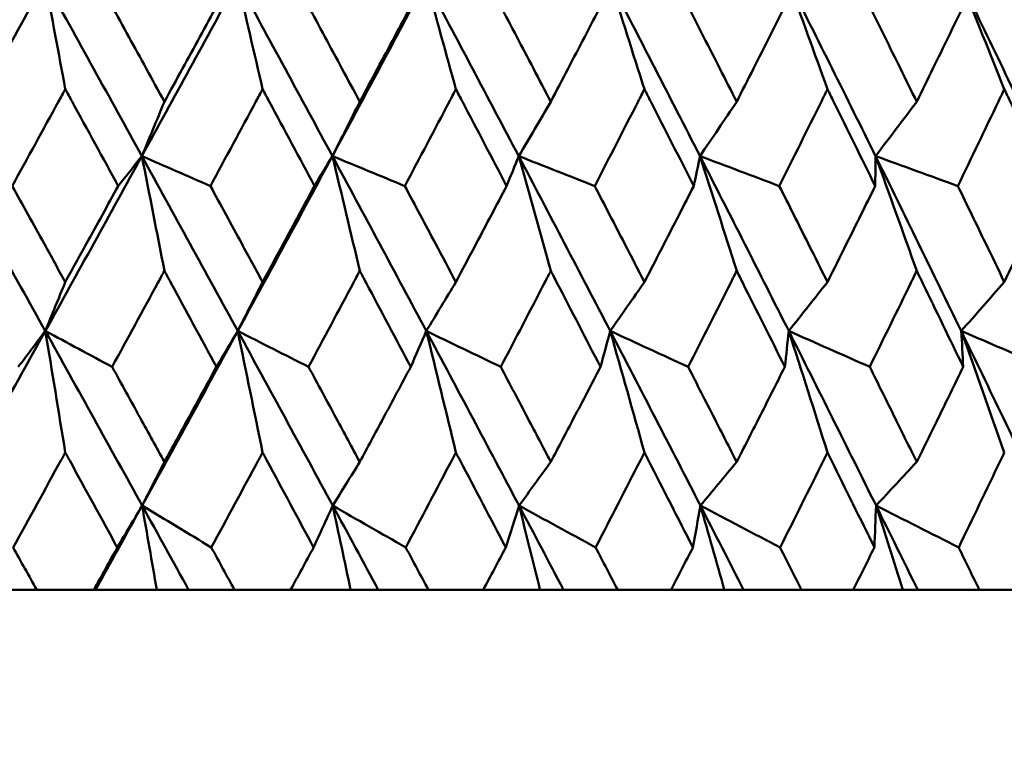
# Model space of a CAD drawing. Header units: millimetres. Extents: x 123 to 2417, y 726 to 3130.
# Tile 104 of 244: x 973.53 to 979.56, y 949.31 to 953.8. Entities that reach past the tile are written whole.
import ezdxf

# ---------------------------------------------------------------- set-up
doc = ezdxf.new("R2010")
doc.units = ezdxf.units.MM
doc.header["$LTSCALE"] = 12
doc.layers.add('Widoczne (ISO)', color=7, linetype='Continuous', lineweight=50)

msp = doc.modelspace()

# ---------------------------------------------------------------- linework, layer by layer
at = {"layer": 'Widoczne (ISO)'}
for p, q in [((973.6375, 950.3133), (973.384, 950.3133)), ((973.6375, 950.3133), (973.9868, 950.3133)), ((973.9974, 950.3133), (973.9868, 950.3133)), ((974.3719, 950.3133), (973.9974, 950.3133)), ((974.5665, 950.3133), (974.3719, 950.3133)), ((974.8471, 950.3133), (974.5665, 950.3133)), ((974.8471, 950.3133), (975.1901, 950.3133)), ((975.5569, 950.3133), (975.1901, 950.3133)), ((975.7265, 950.3133), (975.5569, 950.3133)), ((976.0331, 950.3133), (975.7265, 950.3133)), ((976.0331, 950.3133), (976.3684, 950.3133)), ((976.7153, 950.3133), (976.3684, 950.3133)), ((976.8593, 950.3133), (976.7153, 950.3133)), ((977.1906, 950.3133), (976.8593, 950.3133)), ((977.1906, 950.3133), (977.5169, 950.3133)), ((977.8427, 950.3133), (977.5169, 950.3133)), ((977.9605, 950.3133), (977.8427, 950.3133)), ((978.3152, 950.3133), (977.9605, 950.3133)), ((978.3152, 950.3133), (978.6312, 950.3133)), ((978.9346, 950.3133), (978.6312, 950.3133)), ((979.0256, 950.3133), (978.9346, 950.3133)), ((979.4024, 950.3133), (979.0256, 950.3133)), ((979.4024, 950.3133), (979.7069, 950.3133))]:
    msp.add_line(p, q, dxfattribs=at)
msp.add_circle((968.8385, 990.3133), 50, dxfattribs=at)
for points in [[(973.6889, 954.0373), (973.4913, 953.6805), (973.2929, 953.3235), (973.0936, 952.9666)], [(973.8123, 953.376), (973.7714, 953.597), (973.7303, 953.8175), (973.6889, 954.0373)], [(973.6889, 954.0373), (973.8869, 953.6805), (974.0841, 953.3235), (974.2805, 952.9666)], [(974.8656, 954.0373), (974.6716, 953.6805), (974.4765, 953.3235), (974.2805, 952.9666)], [(975.0189, 953.376), (974.968, 953.597), (974.9169, 953.8175), (974.8656, 954.0373)], [(974.8656, 954.0373), (975.0599, 953.6805), (975.2534, 953.3235), (975.446, 952.9666)], [(976.0184, 954.0373), (975.8288, 953.6805), (975.638, 953.3235), (975.446, 952.9666)], [(976.201, 953.376), (976.1404, 953.597), (976.0795, 953.8175), (976.0184, 954.0373)], [(976.0184, 954.0373), (976.2084, 953.6805), (976.3974, 953.3235), (976.5853, 952.9666)], [(977.3541, 953.376), (977.284, 953.597), (977.2136, 953.8175), (977.1429, 954.0373)], [(977.1429, 954.0373), (977.3279, 953.6805), (977.5116, 953.3235), (977.6941, 952.9666)], [(978.4736, 953.376), (978.3943, 953.597), (978.3146, 953.8175), (978.2346, 954.0373)], [(978.2346, 954.0373), (978.4138, 953.6805), (978.5916, 953.3235), (978.7679, 952.9666)], [(979.5551, 953.376), (979.4669, 953.597), (979.3782, 953.8175), (979.2892, 954.0373)], [(979.2892, 954.0373), (979.4619, 953.6805), (979.6331, 953.3235), (979.8025, 952.9666)], [(974.4184, 953.299), (974.3724, 953.188), (974.3265, 953.0772), (974.2805, 952.9666)], [(975.6133, 953.299), (975.5575, 953.188), (975.5018, 953.0772), (975.446, 952.9666)], [(976.7815, 953.299), (976.7161, 953.188), (976.6507, 953.0772), (976.5853, 952.9666)], [(977.9183, 953.299), (977.8436, 953.188), (977.7689, 953.0772), (977.6941, 952.9666)], [(979.0194, 953.299), (978.9356, 953.188), (978.8518, 953.0772), (978.7679, 952.9666)], [(973.0936, 952.9666), (973.2931, 952.6099), (973.4919, 952.2533), (973.6901, 951.8968)], [(974.2805, 952.9666), (974.0847, 952.6099), (973.8879, 952.2533), (973.6901, 951.8968)], [(974.2805, 952.9666), (974.2324, 952.9056), (974.1842, 952.8447), (974.1359, 952.7837)], [(974.4184, 952.2646), (974.3727, 952.4992), (974.3267, 952.7332), (974.2805, 952.9666)], [(974.2805, 952.9666), (974.4202, 952.9056), (974.5599, 952.8447), (974.6996, 952.7837)], [(974.2805, 952.9666), (974.4768, 952.6099), (974.6723, 952.2533), (974.867, 951.8968)], [(975.446, 952.9666), (975.2541, 952.6099), (975.0611, 952.2533), (974.867, 951.8968)], [(975.446, 952.9666), (975.4095, 952.9056), (975.373, 952.8447), (975.3364, 952.7837)], [(975.6133, 952.2646), (975.5578, 952.4992), (975.502, 952.7332), (975.446, 952.9666)], [(975.446, 952.9666), (975.5935, 952.9056), (975.7411, 952.8447), (975.8887, 952.7837)], [(975.446, 952.9666), (975.6383, 952.6099), (975.8297, 952.2533), (976.0201, 951.8968)], [(976.5853, 952.9666), (976.5607, 952.9056), (976.536, 952.8447), (976.5113, 952.7837)], [(976.7815, 952.2646), (976.7164, 952.4992), (976.651, 952.7332), (976.5853, 952.9666)], [(976.5853, 952.9666), (976.7402, 952.9056), (976.8951, 952.8447), (977.05, 952.7837)], [(976.5853, 952.9666), (976.773, 952.6099), (976.9596, 952.2533), (977.1449, 951.8968)], [(977.6941, 952.9666), (977.6814, 952.9056), (977.6687, 952.8447), (977.6559, 952.7837)], [(977.9183, 952.2646), (977.844, 952.4992), (977.7692, 952.7332), (977.6941, 952.9666)], [(977.6941, 952.9666), (977.8556, 952.9056), (978.0172, 952.8447), (978.1788, 952.7837)], [(977.6941, 952.9666), (977.8764, 952.6099), (978.0573, 952.2533), (978.2369, 951.8968)], [(978.7679, 952.9666), (978.7672, 952.9056), (978.7665, 952.8447), (978.7657, 952.7837)], [(979.0194, 952.2646), (978.936, 952.4992), (978.8522, 952.7332), (978.7679, 952.9666)], [(978.7679, 952.9666), (978.9355, 952.9056), (979.1032, 952.8447), (979.2709, 952.7837)], [(978.7679, 952.9666), (978.944, 952.6099), (979.1187, 952.2533), (979.2918, 951.8968)], [(973.8123, 952.1962), (973.7716, 952.0963), (973.7309, 951.9965), (973.6901, 951.8968)], [(975.0189, 952.1962), (974.9683, 952.0963), (974.9177, 951.9965), (974.867, 951.8968)], [(976.201, 952.1962), (976.1408, 952.0963), (976.0805, 951.9965), (976.0201, 951.8968)], [(977.3541, 952.1962), (977.2844, 952.0963), (977.2147, 951.9965), (977.1449, 951.8968)], [(978.4736, 952.1962), (978.3947, 952.0963), (978.3158, 951.9965), (978.2369, 951.8968)], [(979.5551, 952.1962), (979.4673, 952.0963), (979.3796, 951.9965), (979.2918, 951.8968)], [(973.6901, 951.8968), (973.4926, 951.5406), (973.2942, 951.1845), (973.0949, 950.8287)], [(973.6901, 951.8968), (973.6351, 951.8236), (973.5801, 951.7504), (973.5249, 951.6772)], [(973.6901, 951.8968), (973.8263, 951.8236), (973.9624, 951.7504), (974.0987, 951.6772)], [(973.6901, 951.8968), (973.8881, 951.5406), (974.0855, 951.1845), (974.2821, 950.8287)], [(973.8123, 951.1536), (973.7718, 951.4019), (973.7311, 951.6497), (973.6901, 951.8968)], [(974.867, 951.8968), (974.6731, 951.5406), (974.4782, 951.1845), (974.2821, 950.8287)], [(974.867, 951.8968), (974.8236, 951.8236), (974.7801, 951.7504), (974.7365, 951.6772)], [(974.867, 951.8968), (975.0113, 951.8236), (975.1556, 951.7504), (975.2999, 951.6772)], [(974.867, 951.8968), (975.0615, 951.5406), (975.2552, 951.1845), (975.4479, 950.8287)], [(975.0189, 951.1536), (974.9686, 951.4019), (974.9179, 951.6497), (974.867, 951.8968)], [(976.0201, 951.8968), (975.9884, 951.8236), (975.9567, 951.7504), (975.9248, 951.6772)], [(976.0201, 951.8968), (976.1719, 951.8236), (976.3237, 951.7504), (976.4756, 951.6772)], [(976.0201, 951.8968), (976.2103, 951.5406), (976.3995, 951.1845), (976.5876, 950.8287)], [(976.201, 951.1536), (976.1411, 951.4019), (976.0808, 951.6497), (976.0201, 951.8968)], [(977.1449, 951.8968), (977.1251, 951.8236), (977.1052, 951.7504), (977.0852, 951.6772)], [(977.1449, 951.8968), (977.3036, 951.8236), (977.4624, 951.7504), (977.6212, 951.6772)], [(977.1449, 951.8968), (977.3301, 951.5406), (977.514, 951.1845), (977.6967, 950.8287)], [(977.3541, 951.1536), (977.2848, 951.4019), (977.2151, 951.6497), (977.1449, 951.8968)], [(978.2369, 951.8968), (978.229, 951.8236), (978.221, 951.7504), (978.213, 951.6772)], [(978.2369, 951.8968), (978.4019, 951.8236), (978.567, 951.7504), (978.7321, 951.6772)], [(978.2369, 951.8968), (978.4163, 951.5406), (978.5943, 951.1845), (978.7708, 950.8287)], [(978.4736, 951.1536), (978.3952, 951.4019), (978.3163, 951.6497), (978.2369, 951.8968)], [(979.2918, 951.8968), (979.4625, 951.8236), (979.6332, 951.7504), (979.804, 951.6772)], [(979.2918, 951.8968), (979.4647, 951.5406), (979.636, 951.1845), (979.8058, 950.8287)], [(979.5551, 951.1536), (979.4678, 951.4019), (979.3801, 951.6497), (979.2918, 951.8968)], [(979.2918, 951.8968), (979.2959, 951.8236), (979.2999, 951.7504), (979.3038, 951.6772)], [(974.4184, 951.0959), (974.373, 951.0067), (974.3276, 950.9176), (974.2821, 950.8287)], [(975.6133, 951.0959), (975.5582, 951.0067), (975.5031, 950.9176), (975.4479, 950.8287)], [(976.7815, 951.0959), (976.7169, 951.0067), (976.6522, 950.9176), (976.5876, 950.8287)], [(977.9183, 951.0959), (977.8445, 951.0067), (977.7706, 950.9176), (977.6967, 950.8287)], [(979.0194, 951.0959), (978.9365, 951.0067), (978.8537, 950.9176), (978.7708, 950.8287)], [(974.2821, 950.8287), (974.1875, 950.6568), (974.0926, 950.485), (973.9974, 950.3133)], [(974.2821, 950.8287), (974.2316, 950.7433), (974.1809, 950.6579), (974.1302, 950.5725)], [(974.2821, 950.8287), (974.4231, 950.7433), (974.5642, 950.6579), (974.7053, 950.5725)], [(974.2821, 950.8287), (974.3771, 950.6568), (974.4719, 950.485), (974.5665, 950.3133)], [(974.3719, 950.3133), (974.3421, 950.4854), (974.3122, 950.6572), (974.2821, 950.8287)], [(975.4479, 950.8287), (975.409, 950.7433), (975.3699, 950.6579), (975.3308, 950.5725)], [(975.4479, 950.8287), (975.5966, 950.7433), (975.7454, 950.6579), (975.8943, 950.5725)], [(975.4479, 950.8287), (975.541, 950.6568), (975.6339, 950.485), (975.7265, 950.3133)], [(975.5569, 950.3133), (975.5207, 950.4854), (975.4844, 950.6572), (975.4479, 950.8287)], [(976.5876, 950.8287), (976.5604, 950.7433), (976.5331, 950.6579), (976.5058, 950.5725)], [(976.5876, 950.8287), (976.7435, 950.7433), (976.8994, 950.6579), (977.0554, 950.5725)], [(976.5876, 950.8287), (976.6784, 950.6568), (976.769, 950.485), (976.8593, 950.3133)], [(976.7153, 950.3133), (976.6729, 950.4854), (976.6304, 950.6572), (976.5876, 950.8287)], [(977.6967, 950.8287), (977.6814, 950.7433), (977.666, 950.6579), (977.6505, 950.5725)], [(977.6967, 950.8287), (977.8591, 950.7433), (978.0216, 950.6579), (978.1841, 950.5725)], [(977.6967, 950.8287), (977.7849, 950.6568), (977.8728, 950.485), (977.9605, 950.3133)], [(977.8427, 950.3133), (977.7943, 950.4854), (977.7456, 950.6572), (977.6967, 950.8287)], [(978.7708, 950.8287), (978.7675, 950.7433), (978.764, 950.6579), (978.7605, 950.5725)], [(978.7708, 950.8287), (978.9392, 950.7433), (979.1076, 950.6579), (979.276, 950.5725)], [(978.7708, 950.8287), (978.8561, 950.6568), (978.941, 950.485), (979.0256, 950.3133)], [(978.9346, 950.3133), (978.8802, 950.4854), (978.8256, 950.6572), (978.7708, 950.8287)], [(973.4931, 950.5725), (973.5413, 950.4861), (973.5894, 950.3997), (973.6375, 950.3133)]]:
    msp.add_open_spline(points, degree=3, dxfattribs=at)
for points, knots in [([(974.0939, 953.8912), (974.1651, 953.7614), (974.2363, 953.6317), (974.3443, 953.4344), (974.3814, 953.3667), (974.4184, 953.299)], [0.01681985, 0.01681985, 0.01681985, 0.01681985, 0.06159108, 0.06159108, 0.08495433, 0.08495433, 0.08495433, 0.08495433]), ([(974.4184, 953.299), (974.4553, 953.3667), (974.4923, 953.4343), (974.6, 953.6317), (974.6707, 953.7614), (974.7412, 953.8912)], [0.03825175, 0.03825175, 0.03825175, 0.03825175, 0.06160817, 0.06160817, 0.10638617, 0.10638617, 0.10638617, 0.10638617]), ([(975.2952, 953.8912), (975.3651, 953.7614), (975.4348, 953.6317), (975.5408, 953.4344), (975.577, 953.3667), (975.6133, 953.299)], [0.01681985, 0.01681985, 0.01681985, 0.01681985, 0.06159108, 0.06159108, 0.08495433, 0.08495433, 0.08495433, 0.08495433]), ([(975.6133, 953.299), (975.6495, 953.3667), (975.6857, 953.4343), (975.7912, 953.6317), (975.8604, 953.7614), (975.9294, 953.8912)], [0.03825175, 0.03825175, 0.03825175, 0.03825175, 0.06160817, 0.06160817, 0.10638617, 0.10638617, 0.10638617, 0.10638617]), ([(976.4711, 953.8912), (976.5393, 953.7614), (976.6074, 953.6317), (976.7107, 953.4344), (976.7461, 953.3667), (976.7815, 953.299)], [0.01681985, 0.01681985, 0.01681985, 0.01681985, 0.06159108, 0.06159108, 0.08495433, 0.08495433, 0.08495433, 0.08495433]), ([(976.7815, 953.299), (976.8168, 953.3667), (976.8521, 953.4343), (976.955, 953.6317), (977.0224, 953.7614), (977.0897, 953.8912)], [0.03825175, 0.03825175, 0.03825175, 0.03825175, 0.06160817, 0.06160817, 0.10638617, 0.10638617, 0.10638617, 0.10638617]), ([(977.6168, 953.8912), (977.6831, 953.7614), (977.7492, 953.6317), (977.8496, 953.4344), (977.884, 953.3667), (977.9183, 953.299)], [0.01681985, 0.01681985, 0.01681985, 0.01681985, 0.06159108, 0.06159108, 0.08495433, 0.08495433, 0.08495433, 0.08495433]), ([(977.9183, 953.299), (977.9527, 953.3667), (977.9869, 953.4343), (978.0867, 953.6317), (978.1521, 953.7614), (978.2173, 953.8912)], [0.03825175, 0.03825175, 0.03825175, 0.03825175, 0.06160817, 0.06160817, 0.10638617, 0.10638617, 0.10638617, 0.10638617]), ([(978.7278, 953.8912), (978.792, 953.7614), (978.8559, 953.6317), (978.953, 953.4344), (978.9862, 953.3667), (979.0194, 953.299)], [0.01681985, 0.01681985, 0.01681985, 0.01681985, 0.06159108, 0.06159108, 0.08495433, 0.08495433, 0.08495433, 0.08495433]), ([(979.0194, 953.299), (979.0525, 953.3667), (979.0856, 953.4343), (979.182, 953.6317), (979.2451, 953.7614), (979.308, 953.8912)], [0.03825175, 0.03825175, 0.03825175, 0.03825175, 0.06160817, 0.06160817, 0.10638617, 0.10638617, 0.10638617, 0.10638617]), ([(973.8123, 953.376), (973.7986, 953.3508), (973.7848, 953.3257), (973.6766, 953.1282), (973.582, 952.956), (973.4873, 952.7837)], [0.07597559, 0.07597559, 0.07597559, 0.07597559, 0.08464777, 0.08464777, 0.14401425, 0.14401425, 0.14401425, 0.14401425]), ([(974.1359, 952.7837), (974.0421, 952.9559), (973.948, 953.1281), (973.84, 953.3255), (973.8262, 953.3508), (973.8123, 953.376)], [0.02530969, 0.02530969, 0.02530969, 0.02530969, 0.08465152, 0.08465152, 0.09334823, 0.09334823, 0.09334823, 0.09334823]), ([(975.0189, 953.376), (975.0053, 953.3508), (974.9918, 953.3257), (974.8856, 953.1282), (974.7927, 952.956), (974.6996, 952.7837)], [0.07597559, 0.07597559, 0.07597559, 0.07597559, 0.08464777, 0.08464777, 0.14401425, 0.14401425, 0.14401425, 0.14401425]), ([(975.3364, 952.7837), (975.2444, 952.9559), (975.1521, 953.1281), (975.046, 953.3255), (975.0324, 953.3508), (975.0189, 953.376)], [0.02530969, 0.02530969, 0.02530969, 0.02530969, 0.08465152, 0.08465152, 0.09334823, 0.09334823, 0.09334823, 0.09334823]), ([(976.201, 953.376), (976.1878, 953.3508), (976.1746, 953.3257), (976.0707, 953.1282), (975.9798, 952.956), (975.8887, 952.7837)], [0.07597559, 0.07597559, 0.07597559, 0.07597559, 0.08464777, 0.08464777, 0.14401425, 0.14401425, 0.14401425, 0.14401425]), ([(976.5113, 952.7837), (976.4214, 952.9559), (976.3312, 953.1281), (976.2276, 953.3255), (976.2143, 953.3508), (976.201, 953.376)], [0.02530969, 0.02530969, 0.02530969, 0.02530969, 0.08465152, 0.08465152, 0.09334823, 0.09334823, 0.09334823, 0.09334823]), ([(977.3541, 953.376), (977.3412, 953.3508), (977.3284, 953.3257), (977.2273, 953.1282), (977.1388, 952.956), (977.05, 952.7837)], [0.07597559, 0.07597559, 0.07597559, 0.07597559, 0.08464777, 0.08464777, 0.14401425, 0.14401425, 0.14401425, 0.14401425]), ([(977.6559, 952.7837), (977.5685, 952.9559), (977.4808, 953.1281), (977.3799, 953.3255), (977.367, 953.3508), (977.3541, 953.376)], [0.02530969, 0.02530969, 0.02530969, 0.02530969, 0.08465152, 0.08465152, 0.09334823, 0.09334823, 0.09334823, 0.09334823]), ([(978.4736, 953.376), (978.4611, 953.3508), (978.4487, 953.3257), (978.3507, 953.1282), (978.265, 952.956), (978.1788, 952.7837)], [0.07597559, 0.07597559, 0.07597559, 0.07597559, 0.08464777, 0.08464777, 0.14401425, 0.14401425, 0.14401425, 0.14401425]), ([(978.7657, 952.7837), (978.6812, 952.9559), (978.5963, 953.1281), (978.4986, 953.3255), (978.4861, 953.3508), (978.4736, 953.376)], [0.02530969, 0.02530969, 0.02530969, 0.02530969, 0.08465152, 0.08465152, 0.09334823, 0.09334823, 0.09334823, 0.09334823]), ([(979.5551, 953.376), (979.5431, 953.3508), (979.531, 953.3257), (979.4367, 953.1282), (979.354, 952.956), (979.2709, 952.7837)], [0.07597559, 0.07597559, 0.07597559, 0.07597559, 0.08464777, 0.08464777, 0.14401425, 0.14401425, 0.14401425, 0.14401425]), ([(979.8363, 952.7837), (979.755, 952.9559), (979.6733, 953.1281), (979.5792, 953.3255), (979.5671, 953.3508), (979.5551, 953.376)], [0.02530969, 0.02530969, 0.02530969, 0.02530969, 0.08465152, 0.08465152, 0.09334823, 0.09334823, 0.09334823, 0.09334823]), ([(973.4873, 952.7837), (973.5524, 952.6663), (973.6173, 952.549), (973.7256, 952.3532), (973.769, 952.2747), (973.8123, 952.1962)], [0.02104899, 0.02104899, 0.02104899, 0.02104899, 0.0615671, 0.0615671, 0.08866561, 0.08866561, 0.08866561, 0.08866561]), ([(973.8123, 952.1962), (973.8557, 952.2747), (973.899, 952.3531), (974.0069, 952.549), (974.0715, 952.6663), (974.1359, 952.7837)], [0.03448054, 0.03448054, 0.03448054, 0.03448054, 0.06157222, 0.06157222, 0.10209717, 0.10209717, 0.10209717, 0.10209717]), ([(974.6996, 952.7837), (974.7635, 952.6663), (974.8273, 952.549), (974.9337, 952.3532), (974.9763, 952.2747), (975.0189, 952.1962)], [0.02104899, 0.02104899, 0.02104899, 0.02104899, 0.0615671, 0.0615671, 0.08866561, 0.08866561, 0.08866561, 0.08866561]), ([(975.0189, 952.1962), (975.0614, 952.2747), (975.1039, 952.3531), (975.2098, 952.549), (975.2732, 952.6663), (975.3364, 952.7837)], [0.03448054, 0.03448054, 0.03448054, 0.03448054, 0.06157222, 0.06157222, 0.10209717, 0.10209717, 0.10209717, 0.10209717]), ([(975.8887, 952.7837), (975.9512, 952.6663), (976.0137, 952.549), (976.1178, 952.3532), (976.1594, 952.2747), (976.201, 952.1962)], [0.02104899, 0.02104899, 0.02104899, 0.02104899, 0.0615671, 0.0615671, 0.08866561, 0.08866561, 0.08866561, 0.08866561]), ([(976.201, 952.1962), (976.2426, 952.2747), (976.2842, 952.3531), (976.3877, 952.549), (976.4496, 952.6663), (976.5113, 952.7837)], [0.03448054, 0.03448054, 0.03448054, 0.03448054, 0.06157222, 0.06157222, 0.10209717, 0.10209717, 0.10209717, 0.10209717]), ([(977.05, 952.7837), (977.1109, 952.6663), (977.1718, 952.549), (977.2731, 952.3532), (977.3136, 952.2747), (977.3541, 952.1962)], [0.02104899, 0.02104899, 0.02104899, 0.02104899, 0.0615671, 0.0615671, 0.08866561, 0.08866561, 0.08866561, 0.08866561]), ([(977.3541, 952.1962), (977.3946, 952.2747), (977.435, 952.3531), (977.5357, 952.549), (977.5959, 952.6663), (977.6559, 952.7837)], [0.03448054, 0.03448054, 0.03448054, 0.03448054, 0.06157222, 0.06157222, 0.10209717, 0.10209717, 0.10209717, 0.10209717]), ([(978.1788, 952.7837), (978.238, 952.6663), (978.2969, 952.549), (978.3951, 952.3532), (978.4344, 952.2747), (978.4736, 952.1962)], [0.02104899, 0.02104899, 0.02104899, 0.02104899, 0.0615671, 0.0615671, 0.08866561, 0.08866561, 0.08866561, 0.08866561]), ([(978.4736, 952.1962), (978.5128, 952.2747), (978.5519, 952.3531), (978.6494, 952.549), (978.7076, 952.6663), (978.7657, 952.7837)], [0.03448054, 0.03448054, 0.03448054, 0.03448054, 0.06157222, 0.06157222, 0.10209717, 0.10209717, 0.10209717, 0.10209717]), ([(979.2709, 952.7837), (979.3279, 952.6663), (979.3848, 952.549), (979.4794, 952.3532), (979.5173, 952.2747), (979.5551, 952.1962)], [0.02104899, 0.02104899, 0.02104899, 0.02104899, 0.0615671, 0.0615671, 0.08866561, 0.08866561, 0.08866561, 0.08866561]), ([(979.5551, 952.1962), (979.5928, 952.2747), (979.6305, 952.3531), (979.7244, 952.549), (979.7804, 952.6663), (979.8363, 952.7837)], [0.03448054, 0.03448054, 0.03448054, 0.03448054, 0.06157222, 0.06157222, 0.10209717, 0.10209717, 0.10209717, 0.10209717]), ([(974.4184, 952.2646), (974.4052, 952.2404), (974.3921, 952.2162), (974.2857, 952.0204), (974.1923, 951.8488), (974.0987, 951.6772)], [0.0806421, 0.0806421, 0.0806421, 0.0806421, 0.08897282, 0.08897282, 0.14811965, 0.14811965, 0.14811965, 0.14811965]), ([(974.7365, 951.6772), (974.6438, 951.8487), (974.5509, 952.0202), (974.4447, 952.216), (974.4315, 952.2403), (974.4184, 952.2646)], [0.02983351, 0.02983351, 0.02983351, 0.02983351, 0.0889495, 0.0889495, 0.09731113, 0.09731113, 0.09731113, 0.09731113]), ([(975.6133, 952.2646), (975.6004, 952.2404), (975.5876, 952.2162), (975.4833, 952.0204), (975.3917, 951.8488), (975.2999, 951.6772)], [0.0806421, 0.0806421, 0.0806421, 0.0806421, 0.08897282, 0.08897282, 0.14811965, 0.14811965, 0.14811965, 0.14811965]), ([(975.9248, 951.6772), (975.8341, 951.8487), (975.7432, 952.0202), (975.6391, 952.216), (975.6262, 952.2403), (975.6133, 952.2646)], [0.02983351, 0.02983351, 0.02983351, 0.02983351, 0.0889495, 0.0889495, 0.09731113, 0.09731113, 0.09731113, 0.09731113]), ([(976.7815, 952.2646), (976.7689, 952.2404), (976.7564, 952.2162), (976.6547, 952.0204), (976.5653, 951.8488), (976.4756, 951.6772)], [0.0806421, 0.0806421, 0.0806421, 0.0806421, 0.08897282, 0.08897282, 0.14811965, 0.14811965, 0.14811965, 0.14811965]), ([(977.0852, 951.6772), (976.9968, 951.8487), (976.9082, 952.0202), (976.8067, 952.216), (976.7941, 952.2403), (976.7815, 952.2646)], [0.02983351, 0.02983351, 0.02983351, 0.02983351, 0.0889495, 0.0889495, 0.09731113, 0.09731113, 0.09731113, 0.09731113]), ([(977.9183, 952.2646), (977.9062, 952.2404), (977.894, 952.2162), (977.7952, 952.0204), (977.7084, 951.8488), (977.6212, 951.6772)], [0.0806421, 0.0806421, 0.0806421, 0.0806421, 0.08897282, 0.08897282, 0.14811965, 0.14811965, 0.14811965, 0.14811965]), ([(978.213, 951.6772), (978.1273, 951.8487), (978.0413, 952.0202), (977.9428, 952.216), (977.9306, 952.2403), (977.9183, 952.2646)], [0.02983351, 0.02983351, 0.02983351, 0.02983351, 0.0889495, 0.0889495, 0.09731113, 0.09731113, 0.09731113, 0.09731113]), ([(979.0194, 952.2646), (979.0076, 952.2404), (978.9958, 952.2162), (978.9004, 952.0204), (978.8164, 951.8488), (978.7321, 951.6772)], [0.0806421, 0.0806421, 0.0806421, 0.0806421, 0.08897282, 0.08897282, 0.14811965, 0.14811965, 0.14811965, 0.14811965]), ([(979.3038, 951.6772), (979.2212, 951.8487), (979.1381, 952.0202), (979.043, 952.216), (979.0312, 952.2403), (979.0194, 952.2646)], [0.02983351, 0.02983351, 0.02983351, 0.02983351, 0.0889495, 0.0889495, 0.09731113, 0.09731113, 0.09731113, 0.09731113]), ([(974.0987, 951.6772), (974.1564, 951.5723), (974.2141, 951.4675), (974.3207, 951.2737), (974.3695, 951.1848), (974.4184, 951.0959)], [0.02528165, 0.02528165, 0.02528165, 0.02528165, 0.06150593, 0.06150593, 0.09223152, 0.09223152, 0.09223152, 0.09223152]), ([(974.4184, 951.0959), (974.4672, 951.1848), (974.5159, 951.2737), (974.622, 951.4674), (974.6793, 951.5723), (974.7365, 951.6772)], [0.03078053, 0.03078053, 0.03078053, 0.03078053, 0.06149921, 0.06149921, 0.09773041, 0.09773041, 0.09773041, 0.09773041]), ([(975.2999, 951.6772), (975.3565, 951.5723), (975.4131, 951.4675), (975.5176, 951.2737), (975.5655, 951.1848), (975.6133, 951.0959)], [0.02528165, 0.02528165, 0.02528165, 0.02528165, 0.06150593, 0.06150593, 0.09223152, 0.09223152, 0.09223152, 0.09223152]), ([(975.6133, 951.0959), (975.6611, 951.1848), (975.7089, 951.2737), (975.8127, 951.4674), (975.8688, 951.5723), (975.9248, 951.6772)], [0.03078053, 0.03078053, 0.03078053, 0.03078053, 0.06149921, 0.06149921, 0.09773041, 0.09773041, 0.09773041, 0.09773041]), ([(976.4756, 951.6772), (976.5309, 951.5723), (976.5862, 951.4675), (976.6881, 951.2737), (976.7348, 951.1848), (976.7815, 951.0959)], [0.02528165, 0.02528165, 0.02528165, 0.02528165, 0.06150593, 0.06150593, 0.09223152, 0.09223152, 0.09223152, 0.09223152]), ([(976.7815, 951.0959), (976.8281, 951.1848), (976.8747, 951.2737), (976.976, 951.4674), (977.0306, 951.5723), (977.0852, 951.6772)], [0.03078053, 0.03078053, 0.03078053, 0.03078053, 0.06149921, 0.06149921, 0.09773041, 0.09773041, 0.09773041, 0.09773041]), ([(977.6212, 951.6772), (977.675, 951.5723), (977.7286, 951.4675), (977.8277, 951.2737), (977.873, 951.1848), (977.9183, 951.0959)], [0.02528165, 0.02528165, 0.02528165, 0.02528165, 0.06150593, 0.06150593, 0.09223152, 0.09223152, 0.09223152, 0.09223152]), ([(977.9183, 951.0959), (977.9636, 951.1848), (978.0088, 951.2737), (978.1071, 951.4674), (978.1601, 951.5723), (978.213, 951.6772)], [0.03078053, 0.03078053, 0.03078053, 0.03078053, 0.06149921, 0.06149921, 0.09773041, 0.09773041, 0.09773041, 0.09773041]), ([(978.7321, 951.6772), (978.7841, 951.5723), (978.836, 951.4675), (978.9318, 951.2737), (978.9756, 951.1848), (979.0194, 951.0959)], [0.02528165, 0.02528165, 0.02528165, 0.02528165, 0.06150593, 0.06150593, 0.09223152, 0.09223152, 0.09223152, 0.09223152]), ([(979.0194, 951.0959), (979.0631, 951.1848), (979.1067, 951.2737), (979.2016, 951.4674), (979.2528, 951.5723), (979.3038, 951.6772)], [0.03078053, 0.03078053, 0.03078053, 0.03078053, 0.06149921, 0.06149921, 0.09773041, 0.09773041, 0.09773041, 0.09773041]), ([(973.8123, 951.1536), (973.8034, 951.1373), (973.7945, 951.1211), (973.6883, 950.9274), (973.5908, 950.75), (973.4931, 950.5725)], [0.0853813, 0.0853813, 0.0853813, 0.0853813, 0.09097809, 0.09097809, 0.15214536, 0.15214536, 0.15214536, 0.15214536]), ([(974.1302, 950.5725), (974.0334, 950.7498), (973.9364, 950.9272), (973.8302, 951.1209), (973.8213, 951.1372), (973.8123, 951.1536)], [0.0297954, 0.0297954, 0.0297954, 0.0297954, 0.09092493, 0.09092493, 0.09655955, 0.09655955, 0.09655955, 0.09655955]), ([(975.0189, 951.1536), (975.0101, 951.1373), (975.0014, 951.1211), (974.8971, 950.9274), (974.8013, 950.75), (974.7053, 950.5725)], [0.0853813, 0.0853813, 0.0853813, 0.0853813, 0.09097809, 0.09097809, 0.15214536, 0.15214536, 0.15214536, 0.15214536]), ([(975.3308, 950.5725), (975.2358, 950.7498), (975.1406, 950.9272), (975.0365, 951.1209), (975.0277, 951.1372), (975.0189, 951.1536)], [0.0297954, 0.0297954, 0.0297954, 0.0297954, 0.09092493, 0.09092493, 0.09655955, 0.09655955, 0.09655955, 0.09655955]), ([(976.201, 951.1536), (976.1925, 951.1373), (976.1839, 951.1211), (976.082, 950.9274), (975.9883, 950.75), (975.8943, 950.5725)], [0.0853813, 0.0853813, 0.0853813, 0.0853813, 0.09097809, 0.09097809, 0.15214536, 0.15214536, 0.15214536, 0.15214536]), ([(976.5058, 950.5725), (976.4131, 950.7498), (976.3201, 950.9272), (976.2182, 951.1209), (976.2096, 951.1372), (976.201, 951.1536)], [0.0297954, 0.0297954, 0.0297954, 0.0297954, 0.09092493, 0.09092493, 0.09655955, 0.09655955, 0.09655955, 0.09655955]), ([(977.3541, 951.1536), (977.3458, 951.1373), (977.3375, 951.1211), (977.2383, 950.9274), (977.147, 950.75), (977.0554, 950.5725)], [0.0853813, 0.0853813, 0.0853813, 0.0853813, 0.09097809, 0.09097809, 0.15214536, 0.15214536, 0.15214536, 0.15214536]), ([(977.6505, 950.5725), (977.5604, 950.7498), (977.47, 950.9272), (977.3709, 951.1209), (977.3625, 951.1372), (977.3541, 951.1536)], [0.0297954, 0.0297954, 0.0297954, 0.0297954, 0.09092493, 0.09092493, 0.09655955, 0.09655955, 0.09655955, 0.09655955]), ([(978.4736, 951.1536), (978.4656, 951.1373), (978.4575, 951.1211), (978.3614, 950.9274), (978.273, 950.75), (978.1841, 950.5725)], [0.0853813, 0.0853813, 0.0853813, 0.0853813, 0.09097809, 0.09097809, 0.15214536, 0.15214536, 0.15214536, 0.15214536]), ([(978.7605, 950.5725), (978.6733, 950.7498), (978.5858, 950.9272), (978.4898, 951.1209), (978.4817, 951.1372), (978.4736, 951.1536)], [0.0297954, 0.0297954, 0.0297954, 0.0297954, 0.09092493, 0.09092493, 0.09655955, 0.09655955, 0.09655955, 0.09655955]), ([(979.5551, 951.1536), (979.5473, 951.1373), (979.5396, 951.1211), (979.4469, 950.9274), (979.3617, 950.75), (979.276, 950.5725)], [0.0853813, 0.0853813, 0.0853813, 0.0853813, 0.09097809, 0.09097809, 0.15214536, 0.15214536, 0.15214536, 0.15214536]), ([(973.9868, 950.3133), (974.0344, 950.3991), (974.0819, 950.485), (974.1296, 950.5715), (974.1299, 950.572), (974.1302, 950.5725)], [0, 0, 0, 0, 0.02969567, 0.02969567, 0.02988021, 0.02988021, 0.02988021, 0.02988021]), ([(974.7053, 950.5725), (974.7056, 950.572), (974.7059, 950.5715), (974.7532, 950.485), (974.8002, 950.3991), (974.8471, 950.3133)], [0.02951568, 0.02951568, 0.02951568, 0.02951568, 0.02969929, 0.02969929, 0.05939589, 0.05939589, 0.05939589, 0.05939589]), ([(975.1901, 950.3133), (975.2368, 950.3991), (975.2834, 950.485), (975.3302, 950.5715), (975.3305, 950.572), (975.3308, 950.5725)], [0, 0, 0, 0, 0.02969567, 0.02969567, 0.02988021, 0.02988021, 0.02988021, 0.02988021]), ([(975.8943, 950.5725), (975.8946, 950.572), (975.8948, 950.5715), (975.9412, 950.485), (975.9871, 950.3991), (976.0331, 950.3133)], [0.02951568, 0.02951568, 0.02951568, 0.02951568, 0.02969929, 0.02969929, 0.05939589, 0.05939589, 0.05939589, 0.05939589]), ([(976.3684, 950.3133), (976.414, 950.3991), (976.4595, 950.485), (976.5052, 950.5715), (976.5055, 950.572), (976.5058, 950.5725)], [0, 0, 0, 0, 0.02969567, 0.02969567, 0.02988021, 0.02988021, 0.02988021, 0.02988021]), ([(977.0554, 950.5725), (977.0557, 950.572), (977.056, 950.5715), (977.1011, 950.485), (977.1459, 950.3991), (977.1906, 950.3133)], [0.02951568, 0.02951568, 0.02951568, 0.02951568, 0.02969929, 0.02969929, 0.05939589, 0.05939589, 0.05939589, 0.05939589]), ([(977.5169, 950.3133), (977.5613, 950.3991), (977.6055, 950.485), (977.65, 950.5715), (977.6502, 950.572), (977.6505, 950.5725)], [0, 0, 0, 0, 0.02969567, 0.02969567, 0.02988021, 0.02988021, 0.02988021, 0.02988021]), ([(978.1841, 950.5725), (978.1844, 950.572), (978.1847, 950.5715), (978.2284, 950.485), (978.2719, 950.3991), (978.3152, 950.3133)], [0.02951568, 0.02951568, 0.02951568, 0.02951568, 0.02969929, 0.02969929, 0.05939589, 0.05939589, 0.05939589, 0.05939589]), ([(978.6312, 950.3133), (978.6742, 950.3991), (978.717, 950.485), (978.7599, 950.5715), (978.7602, 950.572), (978.7605, 950.5725)], [0, 0, 0, 0, 0.02969567, 0.02969567, 0.02988021, 0.02988021, 0.02988021, 0.02988021]), ([(979.276, 950.5725), (979.2762, 950.572), (979.2765, 950.5715), (979.3187, 950.485), (979.3606, 950.3991), (979.4024, 950.3133)], [0.02951568, 0.02951568, 0.02951568, 0.02951568, 0.02969929, 0.02969929, 0.05939589, 0.05939589, 0.05939589, 0.05939589])]:
    msp.add_open_spline(points, degree=3, knots=knots, dxfattribs=at)

doc.saveas('drawing.dxf')
